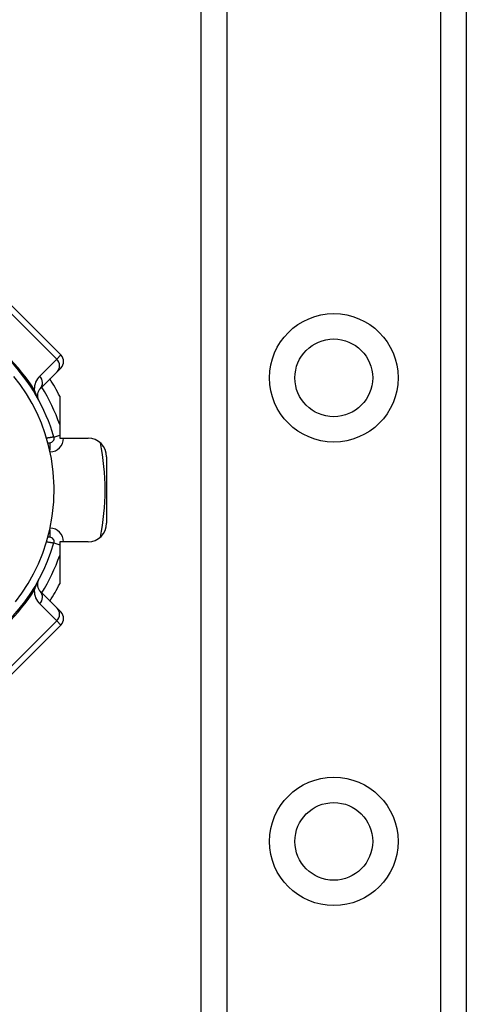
# Model space of a CAD drawing. Header units: inches. Extents: x 2.3 to 72.2, y 3.3 to 39.4.
# Tile 13 of 76: x 4 to 4.9, y 10.7 to 12.8. Entities that reach past the tile are written whole.
import ezdxf

# ---------------------------------------------------------------- set-up
doc = ezdxf.new("R2010")
doc.units = ezdxf.units.IN
doc.header["$MEASUREMENT"] = 0
doc.layers.add('Visible Edges(ANSI)', color=7, linetype='Continuous', lineweight=25)
doc.layers.add('Visible Tangent Edges(ANSI)', color=7, linetype='Continuous', lineweight=25)

msp = doc.modelspace()

# ---------------------------------------------------------------- linework, layer by layer
at = {"layer": 'Visible Edges(ANSI)'}
for p, q in [((4.3761, 8.7737), (4.3761, 26.1595)), ((4.9381, 26.1595), (4.9381, 8.7737)), ((4.0782, 12.1019), (3.9669, 12.2132)), ((4.0342, 12.03), (4.0704, 12.0662)), ((4.0782, 12.074), (4.0704, 12.0662)), ((4.0758, 12.0142), (4.0758, 11.9251)), ((4.0506, 11.9155), (4.0545, 11.9155)), ((4.0758, 11.9251), (4.1358, 11.9251)), ((4.1751, 11.8857), (4.1751, 11.7445)), ((4.0545, 11.7147), (4.0506, 11.7147)), ((4.0758, 11.7051), (4.0758, 11.6161)), ((4.1358, 11.7051), (4.0758, 11.7051)), ((4.0704, 11.564), (4.0342, 11.6002)), ((4.0704, 11.564), (4.0782, 11.5562)), ((3.9669, 11.417), (4.0782, 11.5284))]:
    msp.add_line(p, q, dxfattribs=at)
at = {"layer": 'Visible Edges(ANSI)', "flags": 128}
msp.add_lwpolyline([(3.9817, 11.5776), (3.9954, 11.5961), (4.0086, 11.6165), (4.0203, 11.6372), (4.0305, 11.6584), (4.0397, 11.6807), (4.0478, 11.7048), (4.0547, 11.7312), (4.06, 11.7598), (4.0632, 11.7903), (4.0639, 11.8215), (4.0622, 11.8526), (4.0581, 11.8823), (4.0522, 11.9095), (4.045, 11.9343), (4.0368, 11.957), (4.0276, 11.9783), (4.0172, 11.9989), (4.0051, 12.0194), (3.992, 12.0389), (3.9787, 12.0564)], dxfattribs=at)
at = {"layer": 'Visible Edges(ANSI)'}
for centre in [(4.6571, 12.0532), (4.6571, 11.069)]:
    msp.add_circle(centre, 0.0825, dxfattribs=at)
for centre, radius, start, end in [((3.6801, 11.8151), 0.3996, 16.3518, 70.8354), ((4.0643, 12.0879), 0.0197, 315, 45), ((3.6801, 11.8151), 0.4429, 26.7049, 32.1604), ((4.0481, 12.0161), 0.0197, 135, 208.6389), ((4.0545, 11.925), 0.00945, 270, 16.3518), ((4.1358, 11.8857), 0.0394, 0, 90), ((3.6801, 11.8151), 0.4921, 348.2772, 11.7228), ((4.1358, 11.7445), 0.0394, 270, 0), ((4.0545, 11.7053), 0.00945, 343.6482, 90), ((3.6801, 11.8151), 0.3996, 253.8612, 343.6482), ((4.0481, 11.6142), 0.0197, 151.3611, 225), ((3.6801, 11.8151), 0.4429, 327.8396, 333.2951), ((4.0643, 11.5423), 0.0197, 315, 45)]:
    msp.add_arc(centre, radius, start, end, dxfattribs=at)
at = {"layer": 'Visible Tangent Edges(ANSI)'}
for p, q in [((4.43, 26.1595), (4.43, 8.7737)), ((4.8843, 8.7737), (4.8843, 26.1595)), ((3.9582, 12.2045), (4.0696, 12.0932)), ((4.0696, 12.0932), (4.0333, 12.057)), ((4.0696, 12.0932), (4.0782, 12.1019)), ((4.0545, 11.9155), (4.0545, 11.8999)), ((4.0636, 11.9276), (4.0758, 11.9312)), ((4.0545, 11.7303), (4.0545, 11.7147)), ((4.0636, 11.7026), (4.0758, 11.699)), ((4.0333, 11.5733), (4.0696, 11.5371)), ((4.0696, 11.5371), (3.9582, 11.4257)), ((4.0782, 11.5284), (4.0696, 11.5371))]:
    msp.add_line(p, q, dxfattribs=at)
at = {"layer": 'Visible Tangent Edges(ANSI)', "flags": 128}
for points in [[(4.0309, 12.0066), (4.03, 12.0084), (4.0293, 12.0096), (4.0288, 12.0108), (4.0283, 12.0118), (4.0279, 12.0128), (4.0275, 12.0138), (4.0271, 12.0148), (4.0267, 12.0157), (4.0263, 12.0166), (4.0259, 12.0175), (4.0256, 12.0184), (4.0252, 12.0192), (4.0249, 12.0201), (4.0246, 12.0209), (4.0243, 12.0217), (4.024, 12.0226), (4.0237, 12.0234), (4.0234, 12.0241), (4.0231, 12.0249), (4.0228, 12.0257), (4.0226, 12.0265), (4.0223, 12.0272), (4.0221, 12.028), (4.0218, 12.0287)], [(4.0636, 11.9276), (4.0635, 11.9276), (4.0634, 11.9276), (4.0633, 11.9276), (4.063, 11.9275), (4.0627, 11.9275), (4.0623, 11.9274), (4.0619, 11.9273), (4.0614, 11.9273), (4.0609, 11.9272), (4.0602, 11.9271), (4.0596, 11.927), (4.0589, 11.9268), (4.0581, 11.9267), (4.0573, 11.9266), (4.0565, 11.9264), (4.0556, 11.9263), (4.0547, 11.9261), (4.0538, 11.926), (4.0529, 11.9258), (4.0519, 11.9256), (4.0509, 11.9255), (4.0499, 11.9253), (4.0489, 11.9251), (4.0479, 11.925)], [(4.0479, 11.7053), (4.0489, 11.7051), (4.0499, 11.7049), (4.0509, 11.7048), (4.0519, 11.7046), (4.0529, 11.7044), (4.0538, 11.7043), (4.0547, 11.7041), (4.0556, 11.704), (4.0565, 11.7038), (4.0573, 11.7037), (4.0581, 11.7035), (4.0589, 11.7034), (4.0596, 11.7033), (4.0602, 11.7032), (4.0609, 11.7031), (4.0614, 11.703), (4.0619, 11.7029), (4.0623, 11.7028), (4.0627, 11.7028), (4.063, 11.7027), (4.0633, 11.7027), (4.0634, 11.7026), (4.0635, 11.7026), (4.0636, 11.7026)], [(4.0218, 11.6016), (4.0221, 11.6023), (4.0223, 11.603), (4.0226, 11.6038), (4.0228, 11.6045), (4.0231, 11.6053), (4.0234, 11.6061), (4.0237, 11.6069), (4.024, 11.6077), (4.0243, 11.6085), (4.0246, 11.6093), (4.0249, 11.6102), (4.0252, 11.611), (4.0256, 11.6119), (4.0259, 11.6127), (4.0263, 11.6136), (4.0267, 11.6145), (4.0271, 11.6155), (4.0275, 11.6164), (4.0279, 11.6174), (4.0283, 11.6184), (4.0288, 11.6195), (4.0293, 11.6206), (4.03, 11.6218), (4.0309, 11.6236)]]:
    msp.add_lwpolyline(points, dxfattribs=at)
at = {"layer": 'Visible Tangent Edges(ANSI)'}
for centre in [(4.6571, 12.0532), (4.6571, 11.069)]:
    msp.add_circle(centre, 0.1363, dxfattribs=at)
for centre, radius, start, end in [((3.654, 11.789), 0.439, 33.0901, 56.9099), ((4.0612, 12.0291), 0.0394, 135, 180.6587), ((3.6801, 11.8151), 0.4193, 19.3241, 31.4236), ((4.0545, 11.925), 0.0291, 271.7673, 0.3097), ((4.0545, 11.7053), 0.0291, 359.6903, 88.2327), ((3.6801, 11.8151), 0.4193, 328.5764, 340.6759), ((3.654, 11.8412), 0.439, 303.0901, 326.9099), ((4.0612, 11.6011), 0.0394, 179.3413, 225)]:
    msp.add_arc(centre, radius, start, end, dxfattribs=at)
for centre, major_axis, ratio, start_param, end_param in [((4.0565, 12.0801), (0.0139, -0.0139), 0.937622, 0, 1.570796), ((4.0203, 12.0439), (0.0139, -0.0139), 0.937622, 0, 1.570796), ((4.0479, 12.0548), (-0.033, -0.0215), 0.48633, 0, 0.409204), ((4.0479, 11.5755), (-0.033, 0.0215), 0.48633, 5.873981, 6.283185), ((4.0203, 11.5863), (0.0139, 0.0139), 0.937622, 4.712389, 6.283185), ((4.0565, 11.5501), (0.0139, 0.0139), 0.937622, 4.712389, 6.283185)]:
    msp.add_ellipse(centre, major_axis=major_axis, ratio=ratio, start_param=start_param, end_param=end_param, dxfattribs=at)

doc.saveas('drawing.dxf')
